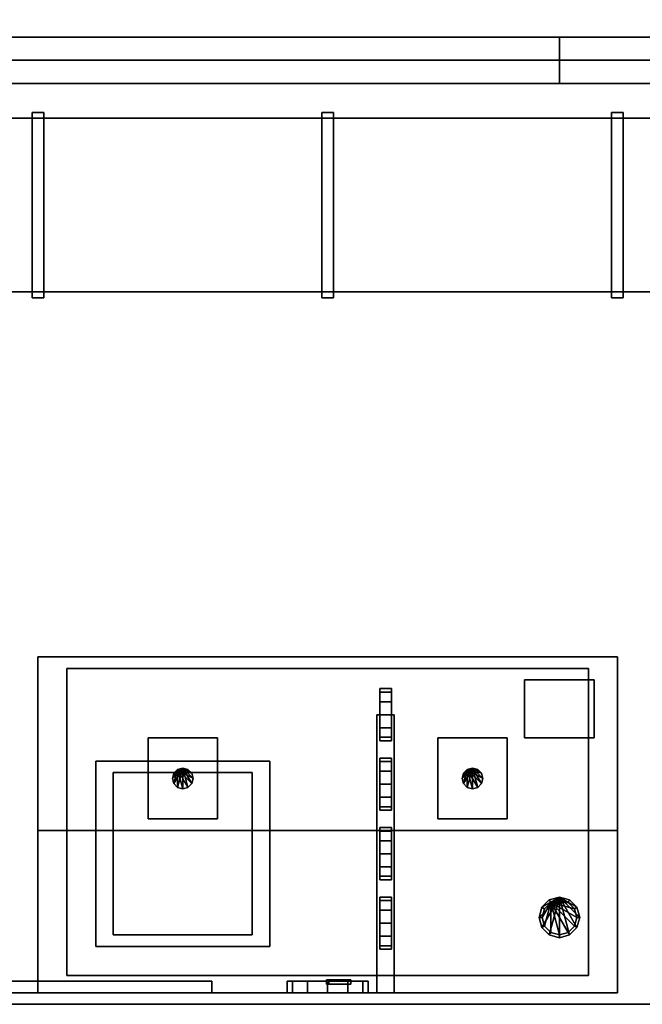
# Model space of a CAD drawing. Header units: millimetres. Extents: x 8500 to 19000, y -3980 to 3980.
# Tile 3 of 31: x 9569 to 10643, y -3980 to -2280. Entities that reach past the tile are written whole.
import ezdxf

# ---------------------------------------------------------------- set-up
doc = ezdxf.new("R2010")
doc.units = ezdxf.units.MM

msp = doc.modelspace()

# ---------------------------------------------------------------- linework, layer by layer
for points in [[(8500, -3980, 840), (19000, -3980, 840), (19000, 3980, 840), (8500, 3980, 840)], [(8500, -3980, 900), (8500, 3980, 900), (19000, 3980, 900), (19000, -3980, 900)], [(9200, -2390, 900), (10500, -2390, 900), (10500, -2310, 900), (9200, -2310, 900)], [(9200, -2390, 1900), (9200, -2310, 1900), (10500, -2310, 1900), (10500, -2390, 1900)], [(10500, -2310, 900), (10500, -2310, 1900), (9200, -2310, 1900), (9200, -2310, 900)], [(9200, -2390, 2600), (10500, -2390, 2600), (10500, -2310, 2600), (9200, -2310, 2600)], [(9200, -2390, 2800), (9200, -2310, 2800), (10500, -2310, 2800), (10500, -2390, 2800)], [(10500, -2310, 2600), (10500, -2310, 2800), (9200, -2310, 2800), (9200, -2310, 2600)], [(10500, -2390, 900), (10500, -2390, 1900), (10500, -2310, 1900), (10500, -2310, 900)], [(10500, -2390, 2600), (10500, -2390, 2800), (10500, -2310, 2800), (10500, -2310, 2600)], [(10500, -2390, 900), (10900, -2390, 900), (10900, -2310, 900), (10500, -2310, 900)], [(10500, -2390, 2800), (10500, -2310, 2800), (10900, -2310, 2800), (10900, -2390, 2800)], [(10900, -2310, 900), (10900, -2310, 2800), (10500, -2310, 2800), (10500, -2310, 900)], [(10500, -2310, 900), (10500, -2310, 2800), (10500, -2390, 2800), (10500, -2390, 900)], [(8500, -3980, 903), (10900, -3980, 903), (10900, -2350, 903), (8500, -2350, 903)], [(8500, -3980, 908), (8500, -2350, 908), (10900, -2350, 908), (10900, -3980, 908)], [(10900, -2350, 903), (10900, -2350, 908), (8500, -2350, 908), (8500, -2350, 903)], [(9200, -2390, 900), (9200, -2390, 1900), (10500, -2390, 1900), (10500, -2390, 900)], [(9200, -2390, 2600), (9200, -2390, 2800), (10500, -2390, 2800), (10500, -2390, 2600)], [(10500, -2390, 900), (10500, -2390, 2800), (10900, -2390, 2800), (10900, -2390, 900)], [(9590, -2760, 2480), (9610, -2760, 2480), (9610, -2440, 2480), (9590, -2440, 2480)], [(9590, -2760, 2600), (9590, -2440, 2600), (9610, -2440, 2600), (9610, -2760, 2600)], [(9610, -2440, 2480), (9610, -2440, 2600), (9590, -2440, 2600), (9590, -2440, 2480)], [(9590, -2440, 2480), (9590, -2440, 2600), (9590, -2760, 2600), (9590, -2760, 2480)], [(9610, -2760, 2480), (9610, -2760, 2600), (9610, -2440, 2600), (9610, -2440, 2480)], [(10090, -2760, 2480), (10110, -2760, 2480), (10110, -2440, 2480), (10090, -2440, 2480)], [(10090, -2760, 2600), (10090, -2440, 2600), (10110, -2440, 2600), (10110, -2760, 2600)], [(10110, -2440, 2480), (10110, -2440, 2600), (10090, -2440, 2600), (10090, -2440, 2480)], [(10090, -2440, 2480), (10090, -2440, 2600), (10090, -2760, 2600), (10090, -2760, 2480)], [(10110, -2760, 2480), (10110, -2760, 2600), (10110, -2440, 2600), (10110, -2440, 2480)], [(10590, -2760, 2480), (10610, -2760, 2480), (10610, -2440, 2480), (10590, -2440, 2480)], [(10590, -2760, 2600), (10590, -2440, 2600), (10610, -2440, 2600), (10610, -2760, 2600)], [(10610, -2440, 2480), (10610, -2440, 2600), (10590, -2440, 2600), (10590, -2440, 2480)], [(10590, -2440, 2480), (10590, -2440, 2600), (10590, -2760, 2600), (10590, -2760, 2480)], [(10610, -2760, 2480), (10610, -2760, 2600), (10610, -2440, 2600), (10610, -2440, 2480)], [(8700, -2750, 2500), (13800, -2750, 2500), (13800, -2450, 2500), (8700, -2450, 2500)], [(8700, -2750, 2580), (8700, -2450, 2580), (13800, -2450, 2580), (13800, -2750, 2580)], [(13800, -2450, 2500), (13800, -2450, 2580), (8700, -2450, 2580), (8700, -2450, 2500)], [(8700, -2750, 2500), (8700, -2750, 2580), (13800, -2750, 2580), (13800, -2750, 2500)], [(9590, -2760, 2480), (9590, -2760, 2600), (9610, -2760, 2600), (9610, -2760, 2480)], [(10090, -2760, 2480), (10090, -2760, 2600), (10110, -2760, 2600), (10110, -2760, 2480)], [(10590, -2760, 2480), (10590, -2760, 2600), (10610, -2760, 2600), (10610, -2760, 2480)], [(9600, -3960, 900), (10600, -3960, 900), (10600, -3380, 900), (9600, -3380, 900)], [(9600, -3960, 1680), (9600, -3380, 1680), (10600, -3380, 1680), (10600, -3960, 1680)], [(10600, -3380, 900), (10600, -3380, 1680), (9600, -3380, 1680), (9600, -3380, 900)], [(9600, -3380, 900), (9600, -3380, 1680), (9600, -3960, 1680), (9600, -3960, 900)], [(10600, -3960, 900), (10600, -3960, 1680), (10600, -3380, 1680), (10600, -3380, 900)], [(9650, -3930, 1680), (10550, -3930, 1680), (10550, -3400, 1680), (9650, -3400, 1680)], [(9650, -3930, 1700), (9650, -3400, 1700), (10550, -3400, 1700), (10550, -3930, 1700)], [(10550, -3400, 1680), (10550, -3400, 1700), (9650, -3400, 1700), (9650, -3400, 1680)], [(9650, -3400, 1680), (9650, -3400, 1700), (9650, -3930, 1700), (9650, -3930, 1680)], [(10550, -3930, 1680), (10550, -3930, 1700), (10550, -3400, 1700), (10550, -3400, 1680)], [(10440, -3520, 1700), (10560, -3520, 1700), (10560, -3420, 1700), (10440, -3420, 1700)], [(10440, -3520, 1740), (10440, -3420, 1740), (10560, -3420, 1740), (10560, -3520, 1740)], [(10560, -3420, 1700), (10560, -3420, 1740), (10440, -3420, 1740), (10440, -3420, 1700)], [(10440, -3420, 1700), (10440, -3420, 1740), (10440, -3520, 1740), (10440, -3520, 1700)], [(10560, -3520, 1700), (10560, -3520, 1740), (10560, -3420, 1740), (10560, -3420, 1700)], [(10190, -3441, 2722.5), (10190, -3441, 2677.5), (10190, -3435, 2700)], [(10190, -3435, 2700), (10190, -3441, 2677.5), (10210, -3441, 2677.5), (10210, -3435, 2700)], [(10190, -3441, 2722.5), (10190, -3435, 2700), (10210, -3435, 2700), (10210, -3441, 2722.5)], [(10190, -3441, 2722.5), (10190, -3457.5, 2739), (10190, -3480, 2745)], [(10190, -3441, 2722.5), (10190, -3480, 2745), (10190, -3502.5, 2739)], [(10190, -3441, 2722.5), (10190, -3502.5, 2739), (10190, -3519, 2722.5)], [(10190, -3441, 2722.5), (10190, -3519, 2722.5), (10190, -3525, 2700)], [(10190, -3441, 2722.5), (10190, -3525, 2700), (10190, -3519, 2677.5)], [(10190, -3441, 2722.5), (10190, -3519, 2677.5), (10190, -3502.5, 2661)], [(10190, -3441, 2722.5), (10190, -3502.5, 2661), (10190, -3480, 2655)], [(10190, -3441, 2722.5), (10190, -3480, 2655), (10190, -3457.5, 2661)], [(10190, -3441, 2722.5), (10190, -3457.5, 2661), (10190, -3441, 2677.5)], [(10190, -3441, 2677.5), (10190, -3457.5, 2661), (10210, -3457.5, 2661), (10210, -3441, 2677.5)], [(10190, -3457.5, 2739), (10190, -3441, 2722.5), (10210, -3441, 2722.5), (10210, -3457.5, 2739)], [(10210, -3435, 2700), (10210, -3441, 2677.5), (10210, -3457.5, 2661)], [(10210, -3435, 2700), (10210, -3457.5, 2661), (10210, -3480, 2655)], [(10210, -3435, 2700), (10210, -3480, 2655), (10210, -3502.5, 2661)], [(10210, -3435, 2700), (10210, -3502.5, 2661), (10210, -3519, 2677.5)], [(10210, -3435, 2700), (10210, -3519, 2677.5), (10210, -3525, 2700)], [(10210, -3435, 2700), (10210, -3525, 2700), (10210, -3519, 2722.5)], [(10210, -3435, 2700), (10210, -3519, 2722.5), (10210, -3502.5, 2739)], [(10210, -3435, 2700), (10210, -3502.5, 2739), (10210, -3480, 2745)], [(10210, -3435, 2700), (10210, -3480, 2745), (10210, -3457.5, 2739)], [(10210, -3435, 2700), (10210, -3457.5, 2739), (10210, -3441, 2722.5)], [(10190, -3457.5, 2661), (10190, -3480, 2655), (10210, -3480, 2655), (10210, -3457.5, 2661)], [(10190, -3480, 2745), (10190, -3457.5, 2739), (10210, -3457.5, 2739), (10210, -3480, 2745)], [(10185, -3960, 2740), (10215, -3960, 2740), (10215, -3480, 2740), (10185, -3480, 2740)], [(10185, -3960, 2770), (10185, -3480, 2770), (10215, -3480, 2770), (10215, -3960, 2770)], [(10215, -3480, 2740), (10215, -3480, 2770), (10185, -3480, 2770), (10185, -3480, 2740)], [(10185, -3480, 2740), (10185, -3480, 2770), (10185, -3960, 2770), (10185, -3960, 2740)], [(10190, -3480, 2655), (10190, -3502.5, 2661), (10210, -3502.5, 2661), (10210, -3480, 2655)], [(10190, -3502.5, 2739), (10190, -3480, 2745), (10210, -3480, 2745), (10210, -3502.5, 2739)], [(10215, -3960, 2740), (10215, -3960, 2770), (10215, -3480, 2770), (10215, -3480, 2740)], [(10190, -3502.5, 2661), (10190, -3519, 2677.5), (10210, -3519, 2677.5), (10210, -3502.5, 2661)], [(10190, -3519, 2722.5), (10190, -3502.5, 2739), (10210, -3502.5, 2739), (10210, -3519, 2722.5)], [(10190, -3519, 2677.5), (10190, -3525, 2700), (10210, -3525, 2700), (10210, -3519, 2677.5)], [(10190, -3525, 2700), (10190, -3519, 2722.5), (10210, -3519, 2722.5), (10210, -3525, 2700)], [(9790, -3660, 1700), (9910, -3660, 1700), (9910, -3520, 1700), (9790, -3520, 1700)], [(9790, -3660, 1760), (9790, -3520, 1760), (9910, -3520, 1760), (9910, -3660, 1760)], [(9910, -3520, 1700), (9910, -3520, 1760), (9790, -3520, 1760), (9790, -3520, 1700)], [(9790, -3520, 1700), (9790, -3520, 1760), (9790, -3660, 1760), (9790, -3660, 1700)], [(9910, -3660, 1700), (9910, -3660, 1760), (9910, -3520, 1760), (9910, -3520, 1700)], [(10290, -3660, 1700), (10410, -3660, 1700), (10410, -3520, 1700), (10290, -3520, 1700)], [(10290, -3660, 1760), (10290, -3520, 1760), (10410, -3520, 1760), (10410, -3660, 1760)], [(10410, -3520, 1700), (10410, -3520, 1760), (10290, -3520, 1760), (10290, -3520, 1700)], [(10290, -3520, 1700), (10290, -3520, 1760), (10290, -3660, 1760), (10290, -3660, 1700)], [(10410, -3660, 1700), (10410, -3660, 1760), (10410, -3520, 1760), (10410, -3520, 1700)], [(10440, -3520, 1700), (10440, -3520, 1740), (10560, -3520, 1740), (10560, -3520, 1700)], [(9700, -3880, 1702), (10000, -3880, 1702), (10000, -3560, 1702), (9700, -3560, 1702)], [(9700, -3880, 1715), (9700, -3560, 1715), (10000, -3560, 1715), (10000, -3880, 1715)], [(10000, -3560, 1702), (10000, -3560, 1715), (9700, -3560, 1715), (9700, -3560, 1702)], [(9700, -3560, 1702), (9700, -3560, 1715), (9700, -3880, 1715), (9700, -3880, 1702)], [(10000, -3880, 1702), (10000, -3880, 1715), (10000, -3560, 1715), (10000, -3560, 1702)], [(10190, -3561, 2722.5), (10190, -3561, 2677.5), (10190, -3555, 2700)], [(10190, -3555, 2700), (10190, -3561, 2677.5), (10210, -3561, 2677.5), (10210, -3555, 2700)], [(10190, -3561, 2722.5), (10190, -3555, 2700), (10210, -3555, 2700), (10210, -3561, 2722.5)], [(10190, -3561, 2722.5), (10190, -3577.5, 2739), (10190, -3600, 2745)], [(10190, -3561, 2722.5), (10190, -3600, 2745), (10190, -3622.5, 2739)], [(10190, -3561, 2722.5), (10190, -3622.5, 2739), (10190, -3639, 2722.5)], [(10190, -3561, 2722.5), (10190, -3639, 2722.5), (10190, -3645, 2700)], [(10190, -3561, 2722.5), (10190, -3645, 2700), (10190, -3639, 2677.5)], [(10190, -3561, 2722.5), (10190, -3639, 2677.5), (10190, -3622.5, 2661)], [(10190, -3561, 2722.5), (10190, -3622.5, 2661), (10190, -3600, 2655)], [(10190, -3561, 2722.5), (10190, -3600, 2655), (10190, -3577.5, 2661)], [(10190, -3561, 2722.5), (10190, -3577.5, 2661), (10190, -3561, 2677.5)], [(10190, -3561, 2677.5), (10190, -3577.5, 2661), (10210, -3577.5, 2661), (10210, -3561, 2677.5)], [(10190, -3577.5, 2739), (10190, -3561, 2722.5), (10210, -3561, 2722.5), (10210, -3577.5, 2739)], [(10210, -3555, 2700), (10210, -3561, 2677.5), (10210, -3577.5, 2661)], [(10210, -3555, 2700), (10210, -3577.5, 2661), (10210, -3600, 2655)], [(10210, -3555, 2700), (10210, -3600, 2655), (10210, -3622.5, 2661)], [(10210, -3555, 2700), (10210, -3622.5, 2661), (10210, -3639, 2677.5)], [(10210, -3555, 2700), (10210, -3639, 2677.5), (10210, -3645, 2700)], [(10210, -3555, 2700), (10210, -3645, 2700), (10210, -3639, 2722.5)], [(10210, -3555, 2700), (10210, -3639, 2722.5), (10210, -3622.5, 2739)], [(10210, -3555, 2700), (10210, -3622.5, 2739), (10210, -3600, 2745)], [(10210, -3555, 2700), (10210, -3600, 2745), (10210, -3577.5, 2739)], [(10210, -3555, 2700), (10210, -3577.5, 2739), (10210, -3561, 2722.5)], [(9730, -3860, 1715), (9970, -3860, 1715), (9970, -3580, 1715), (9730, -3580, 1715)], [(9730, -3860, 1720), (9730, -3580, 1720), (9970, -3580, 1720), (9970, -3860, 1720)], [(9970, -3580, 1715), (9970, -3580, 1720), (9730, -3580, 1720), (9730, -3580, 1715)], [(9730, -3580, 1715), (9730, -3580, 1720), (9730, -3860, 1720), (9730, -3860, 1715)], [(9850, -3572, 1910), (9834.4, -3599, 1910), (9832, -3590, 1910)], [(9850, -3572, 1910), (9832, -3590, 1910), (9834.4, -3581, 1910)], [(9841, -3574.4, 1890), (9834.4, -3581, 1890), (9832, -3590, 1890)], [(9841, -3574.4, 1890), (9832, -3590, 1890), (9834.4, -3599, 1890)], [(9832, -3590, 1890), (9834.4, -3581, 1890), (9834.4, -3581, 1910), (9832, -3590, 1910)], [(9850, -3572, 1910), (9841, -3605.6, 1910), (9834.4, -3599, 1910)], [(9850, -3572, 1910), (9834.4, -3581, 1910), (9841, -3574.4, 1910)], [(9841, -3574.4, 1890), (9834.4, -3599, 1890), (9841, -3605.6, 1890)], [(9834.4, -3581, 1890), (9841, -3574.4, 1890), (9841, -3574.4, 1910), (9834.4, -3581, 1910)], [(9841, -3574.4, 1890), (9859, -3574.4, 1890), (9850, -3572, 1890)], [(9850, -3572, 1910), (9850, -3608, 1910), (9841, -3605.6, 1910)], [(9841, -3574.4, 1890), (9850, -3572, 1890), (9850, -3572, 1910), (9841, -3574.4, 1910)], [(9841, -3574.4, 1890), (9841, -3605.6, 1890), (9850, -3608, 1890)], [(9841, -3574.4, 1890), (9850, -3608, 1890), (9859, -3605.6, 1890)], [(9841, -3574.4, 1890), (9859, -3605.6, 1890), (9865.6, -3599, 1890)], [(9841, -3574.4, 1890), (9865.6, -3599, 1890), (9868, -3590, 1890)], [(9841, -3574.4, 1890), (9868, -3590, 1890), (9865.6, -3581, 1890)], [(9841, -3574.4, 1890), (9865.6, -3581, 1890), (9859, -3574.4, 1890)], [(9850, -3572, 1910), (9859, -3574.4, 1910), (9865.6, -3581, 1910)], [(9850, -3572, 1910), (9865.6, -3581, 1910), (9868, -3590, 1910)], [(9850, -3572, 1910), (9868, -3590, 1910), (9865.6, -3599, 1910)], [(9850, -3572, 1910), (9865.6, -3599, 1910), (9859, -3605.6, 1910)], [(9850, -3572, 1910), (9859, -3605.6, 1910), (9850, -3608, 1910)], [(9850, -3572, 1890), (9859, -3574.4, 1890), (9859, -3574.4, 1910), (9850, -3572, 1910)], [(9859, -3574.4, 1890), (9865.6, -3581, 1890), (9865.6, -3581, 1910), (9859, -3574.4, 1910)], [(9865.6, -3581, 1890), (9868, -3590, 1890), (9868, -3590, 1910), (9865.6, -3581, 1910)], [(9970, -3860, 1715), (9970, -3860, 1720), (9970, -3580, 1720), (9970, -3580, 1715)], [(10190, -3577.5, 2661), (10190, -3600, 2655), (10210, -3600, 2655), (10210, -3577.5, 2661)], [(10190, -3600, 2745), (10190, -3577.5, 2739), (10210, -3577.5, 2739), (10210, -3600, 2745)], [(10350, -3572, 1910), (10334.4, -3599, 1910), (10332, -3590, 1910)], [(10350, -3572, 1910), (10332, -3590, 1910), (10334.4, -3581, 1910)], [(10341, -3574.4, 1890), (10334.4, -3581, 1890), (10332, -3590, 1890)], [(10341, -3574.4, 1890), (10332, -3590, 1890), (10334.4, -3599, 1890)], [(10332, -3590, 1890), (10334.4, -3581, 1890), (10334.4, -3581, 1910), (10332, -3590, 1910)], [(10350, -3572, 1910), (10341, -3605.6, 1910), (10334.4, -3599, 1910)], [(10350, -3572, 1910), (10334.4, -3581, 1910), (10341, -3574.4, 1910)], [(10341, -3574.4, 1890), (10334.4, -3599, 1890), (10341, -3605.6, 1890)], [(10334.4, -3581, 1890), (10341, -3574.4, 1890), (10341, -3574.4, 1910), (10334.4, -3581, 1910)], [(10341, -3574.4, 1890), (10359, -3574.4, 1890), (10350, -3572, 1890)], [(10350, -3572, 1910), (10350, -3608, 1910), (10341, -3605.6, 1910)], [(10341, -3574.4, 1890), (10350, -3572, 1890), (10350, -3572, 1910), (10341, -3574.4, 1910)], [(10341, -3574.4, 1890), (10341, -3605.6, 1890), (10350, -3608, 1890)], [(10341, -3574.4, 1890), (10350, -3608, 1890), (10359, -3605.6, 1890)], [(10341, -3574.4, 1890), (10359, -3605.6, 1890), (10365.6, -3599, 1890)], [(10341, -3574.4, 1890), (10365.6, -3599, 1890), (10368, -3590, 1890)], [(10341, -3574.4, 1890), (10368, -3590, 1890), (10365.6, -3581, 1890)], [(10341, -3574.4, 1890), (10365.6, -3581, 1890), (10359, -3574.4, 1890)], [(10350, -3572, 1910), (10359, -3574.4, 1910), (10365.6, -3581, 1910)], [(10350, -3572, 1910), (10365.6, -3581, 1910), (10368, -3590, 1910)], [(10350, -3572, 1910), (10368, -3590, 1910), (10365.6, -3599, 1910)], [(10350, -3572, 1910), (10365.6, -3599, 1910), (10359, -3605.6, 1910)], [(10350, -3572, 1910), (10359, -3605.6, 1910), (10350, -3608, 1910)], [(10350, -3572, 1890), (10359, -3574.4, 1890), (10359, -3574.4, 1910), (10350, -3572, 1910)], [(10359, -3574.4, 1890), (10365.6, -3581, 1890), (10365.6, -3581, 1910), (10359, -3574.4, 1910)], [(10365.6, -3581, 1890), (10368, -3590, 1890), (10368, -3590, 1910), (10365.6, -3581, 1910)], [(9834.4, -3599, 1890), (9832, -3590, 1890), (9832, -3590, 1910), (9834.4, -3599, 1910)], [(9841, -3605.6, 1890), (9834.4, -3599, 1890), (9834.4, -3599, 1910), (9841, -3605.6, 1910)], [(9865.6, -3599, 1890), (9859, -3605.6, 1890), (9859, -3605.6, 1910), (9865.6, -3599, 1910)], [(9868, -3590, 1890), (9865.6, -3599, 1890), (9865.6, -3599, 1910), (9868, -3590, 1910)], [(10190, -3600, 2655), (10190, -3622.5, 2661), (10210, -3622.5, 2661), (10210, -3600, 2655)], [(10190, -3622.5, 2739), (10190, -3600, 2745), (10210, -3600, 2745), (10210, -3622.5, 2739)], [(10334.4, -3599, 1890), (10332, -3590, 1890), (10332, -3590, 1910), (10334.4, -3599, 1910)], [(10341, -3605.6, 1890), (10334.4, -3599, 1890), (10334.4, -3599, 1910), (10341, -3605.6, 1910)], [(10365.6, -3599, 1890), (10359, -3605.6, 1890), (10359, -3605.6, 1910), (10365.6, -3599, 1910)], [(10368, -3590, 1890), (10365.6, -3599, 1890), (10365.6, -3599, 1910), (10368, -3590, 1910)], [(9850, -3608, 1890), (9841, -3605.6, 1890), (9841, -3605.6, 1910), (9850, -3608, 1910)], [(9859, -3605.6, 1890), (9850, -3608, 1890), (9850, -3608, 1910), (9859, -3605.6, 1910)], [(10350, -3608, 1890), (10341, -3605.6, 1890), (10341, -3605.6, 1910), (10350, -3608, 1910)], [(10359, -3605.6, 1890), (10350, -3608, 1890), (10350, -3608, 1910), (10359, -3605.6, 1910)], [(10190, -3622.5, 2661), (10190, -3639, 2677.5), (10210, -3639, 2677.5), (10210, -3622.5, 2661)], [(10190, -3639, 2722.5), (10190, -3622.5, 2739), (10210, -3622.5, 2739), (10210, -3639, 2722.5)], [(10190, -3639, 2677.5), (10190, -3645, 2700), (10210, -3645, 2700), (10210, -3639, 2677.5)], [(10190, -3645, 2700), (10190, -3639, 2722.5), (10210, -3639, 2722.5), (10210, -3645, 2700)], [(9790, -3660, 1700), (9790, -3660, 1760), (9910, -3660, 1760), (9910, -3660, 1700)], [(10290, -3660, 1700), (10290, -3660, 1760), (10410, -3660, 1760), (10410, -3660, 1700)], [(9600, -3960, 1680), (10600, -3960, 1680), (10600, -3680, 1680), (9600, -3680, 1680)], [(9600, -3960, 2400), (9600, -3680, 2400), (10600, -3680, 2400), (10600, -3960, 2400)], [(10600, -3680, 1680), (10600, -3680, 2400), (9600, -3680, 2400), (9600, -3680, 1680)], [(9600, -3680, 1680), (9600, -3680, 2400), (9600, -3960, 2400), (9600, -3960, 1680)], [(10190, -3681, 2722.5), (10190, -3681, 2677.5), (10190, -3675, 2700)], [(10190, -3675, 2700), (10190, -3681, 2677.5), (10210, -3681, 2677.5), (10210, -3675, 2700)], [(10190, -3681, 2722.5), (10190, -3675, 2700), (10210, -3675, 2700), (10210, -3681, 2722.5)], [(10190, -3681, 2722.5), (10190, -3697.5, 2739), (10190, -3720, 2745)], [(10190, -3681, 2722.5), (10190, -3720, 2745), (10190, -3742.5, 2739)], [(10190, -3681, 2722.5), (10190, -3742.5, 2739), (10190, -3759, 2722.5)], [(10190, -3681, 2722.5), (10190, -3759, 2722.5), (10190, -3765, 2700)], [(10190, -3681, 2722.5), (10190, -3765, 2700), (10190, -3759, 2677.5)], [(10190, -3681, 2722.5), (10190, -3759, 2677.5), (10190, -3742.5, 2661)], [(10190, -3681, 2722.5), (10190, -3742.5, 2661), (10190, -3720, 2655)], [(10190, -3681, 2722.5), (10190, -3720, 2655), (10190, -3697.5, 2661)], [(10190, -3681, 2722.5), (10190, -3697.5, 2661), (10190, -3681, 2677.5)], [(10190, -3681, 2677.5), (10190, -3697.5, 2661), (10210, -3697.5, 2661), (10210, -3681, 2677.5)], [(10190, -3697.5, 2739), (10190, -3681, 2722.5), (10210, -3681, 2722.5), (10210, -3697.5, 2739)], [(10210, -3675, 2700), (10210, -3681, 2677.5), (10210, -3697.5, 2661)], [(10210, -3675, 2700), (10210, -3697.5, 2661), (10210, -3720, 2655)], [(10210, -3675, 2700), (10210, -3720, 2655), (10210, -3742.5, 2661)], [(10210, -3675, 2700), (10210, -3742.5, 2661), (10210, -3759, 2677.5)], [(10210, -3675, 2700), (10210, -3759, 2677.5), (10210, -3765, 2700)], [(10210, -3675, 2700), (10210, -3765, 2700), (10210, -3759, 2722.5)], [(10210, -3675, 2700), (10210, -3759, 2722.5), (10210, -3742.5, 2739)], [(10210, -3675, 2700), (10210, -3742.5, 2739), (10210, -3720, 2745)], [(10210, -3675, 2700), (10210, -3720, 2745), (10210, -3697.5, 2739)], [(10210, -3675, 2700), (10210, -3697.5, 2739), (10210, -3681, 2722.5)], [(10600, -3960, 1680), (10600, -3960, 2400), (10600, -3680, 2400), (10600, -3680, 1680)], [(10190, -3697.5, 2661), (10190, -3720, 2655), (10210, -3720, 2655), (10210, -3697.5, 2661)], [(10190, -3720, 2745), (10190, -3697.5, 2739), (10210, -3697.5, 2739), (10210, -3720, 2745)], [(10190, -3720, 2655), (10190, -3742.5, 2661), (10210, -3742.5, 2661), (10210, -3720, 2655)], [(10190, -3742.5, 2739), (10190, -3720, 2745), (10210, -3720, 2745), (10210, -3742.5, 2739)], [(10190, -3742.5, 2661), (10190, -3759, 2677.5), (10210, -3759, 2677.5), (10210, -3742.5, 2661)], [(10190, -3759, 2722.5), (10190, -3742.5, 2739), (10210, -3742.5, 2739), (10210, -3759, 2722.5)], [(10190, -3759, 2677.5), (10190, -3765, 2700), (10210, -3765, 2700), (10210, -3759, 2677.5)], [(10190, -3765, 2700), (10190, -3759, 2722.5), (10210, -3759, 2722.5), (10210, -3765, 2700)], [(10190, -3801, 2722.5), (10190, -3801, 2677.5), (10190, -3795, 2700)], [(10190, -3795, 2700), (10190, -3801, 2677.5), (10210, -3801, 2677.5), (10210, -3795, 2700)], [(10190, -3801, 2722.5), (10190, -3795, 2700), (10210, -3795, 2700), (10210, -3801, 2722.5)], [(10190, -3801, 2722.5), (10190, -3817.5, 2739), (10190, -3840, 2745)], [(10190, -3801, 2722.5), (10190, -3840, 2745), (10190, -3862.5, 2739)], [(10190, -3801, 2722.5), (10190, -3862.5, 2739), (10190, -3879, 2722.5)], [(10190, -3801, 2722.5), (10190, -3879, 2722.5), (10190, -3885, 2700)], [(10190, -3801, 2722.5), (10190, -3885, 2700), (10190, -3879, 2677.5)], [(10190, -3801, 2722.5), (10190, -3879, 2677.5), (10190, -3862.5, 2661)], [(10190, -3801, 2722.5), (10190, -3862.5, 2661), (10190, -3840, 2655)], [(10190, -3801, 2722.5), (10190, -3840, 2655), (10190, -3817.5, 2661)], [(10190, -3801, 2722.5), (10190, -3817.5, 2661), (10190, -3801, 2677.5)], [(10190, -3801, 2677.5), (10190, -3817.5, 2661), (10210, -3817.5, 2661), (10210, -3801, 2677.5)], [(10190, -3817.5, 2739), (10190, -3801, 2722.5), (10210, -3801, 2722.5), (10210, -3817.5, 2739)], [(10210, -3795, 2700), (10210, -3801, 2677.5), (10210, -3817.5, 2661)], [(10210, -3795, 2700), (10210, -3817.5, 2661), (10210, -3840, 2655)], [(10210, -3795, 2700), (10210, -3840, 2655), (10210, -3862.5, 2661)], [(10210, -3795, 2700), (10210, -3862.5, 2661), (10210, -3879, 2677.5)], [(10210, -3795, 2700), (10210, -3879, 2677.5), (10210, -3885, 2700)], [(10210, -3795, 2700), (10210, -3885, 2700), (10210, -3879, 2722.5)], [(10210, -3795, 2700), (10210, -3879, 2722.5), (10210, -3862.5, 2739)], [(10210, -3795, 2700), (10210, -3862.5, 2739), (10210, -3840, 2745)], [(10210, -3795, 2700), (10210, -3840, 2745), (10210, -3817.5, 2739)], [(10210, -3795, 2700), (10210, -3817.5, 2739), (10210, -3801, 2722.5)], [(10500, -3795, 1780), (10469.7, -3847.5, 1780), (10465, -3830, 1780)], [(10500, -3795, 1780), (10465, -3830, 1780), (10469.7, -3812.5, 1780)], [(10500, -3795, 1780), (10482.5, -3860.3, 1780), (10469.7, -3847.5, 1780)], [(10500, -3795, 1780), (10469.7, -3812.5, 1780), (10482.5, -3799.7, 1780)], [(10474, -3815, 1700), (10485, -3804, 1700), (10482.5, -3799.7, 1780), (10469.7, -3812.5, 1780)], [(10485, -3804, 1700), (10474, -3815, 1700), (10470, -3830, 1700)], [(10485, -3804, 1700), (10470, -3830, 1700), (10474, -3845, 1700)], [(10485, -3804, 1700), (10474, -3845, 1700), (10485, -3856, 1700)], [(10500, -3795, 1780), (10500, -3865, 1780), (10482.5, -3860.3, 1780)], [(10485, -3804, 1700), (10500, -3800, 1700), (10500, -3795, 1780), (10482.5, -3799.7, 1780)], [(10485, -3804, 1700), (10515, -3804, 1700), (10500, -3800, 1700)], [(10485, -3804, 1700), (10485, -3856, 1700), (10500, -3860, 1700)], [(10485, -3804, 1700), (10500, -3860, 1700), (10515, -3856, 1700)], [(10485, -3804, 1700), (10515, -3856, 1700), (10526, -3845, 1700)], [(10485, -3804, 1700), (10526, -3845, 1700), (10530, -3830, 1700)], [(10485, -3804, 1700), (10530, -3830, 1700), (10526, -3815, 1700)], [(10485, -3804, 1700), (10526, -3815, 1700), (10515, -3804, 1700)], [(10500, -3795, 1780), (10517.5, -3799.7, 1780), (10530.3, -3812.5, 1780)], [(10500, -3795, 1780), (10530.3, -3812.5, 1780), (10535, -3830, 1780)], [(10500, -3795, 1780), (10535, -3830, 1780), (10530.3, -3847.5, 1780)], [(10500, -3795, 1780), (10530.3, -3847.5, 1780), (10517.5, -3860.3, 1780)], [(10500, -3795, 1780), (10517.5, -3860.3, 1780), (10500, -3865, 1780)], [(10500, -3800, 1700), (10515, -3804, 1700), (10517.5, -3799.7, 1780), (10500, -3795, 1780)], [(10515, -3804, 1700), (10526, -3815, 1700), (10530.3, -3812.5, 1780), (10517.5, -3799.7, 1780)], [(10190, -3817.5, 2661), (10190, -3840, 2655), (10210, -3840, 2655), (10210, -3817.5, 2661)], [(10190, -3840, 2745), (10190, -3817.5, 2739), (10210, -3817.5, 2739), (10210, -3840, 2745)], [(10470, -3830, 1700), (10474, -3815, 1700), (10469.7, -3812.5, 1780), (10465, -3830, 1780)], [(10526, -3815, 1700), (10530, -3830, 1700), (10535, -3830, 1780), (10530.3, -3812.5, 1780)], [(10190, -3840, 2655), (10190, -3862.5, 2661), (10210, -3862.5, 2661), (10210, -3840, 2655)], [(10190, -3862.5, 2739), (10190, -3840, 2745), (10210, -3840, 2745), (10210, -3862.5, 2739)], [(10474, -3845, 1700), (10470, -3830, 1700), (10465, -3830, 1780), (10469.7, -3847.5, 1780)], [(10530, -3830, 1700), (10526, -3845, 1700), (10530.3, -3847.5, 1780), (10535, -3830, 1780)], [(10485, -3856, 1700), (10474, -3845, 1700), (10469.7, -3847.5, 1780), (10482.5, -3860.3, 1780)], [(10500, -3860, 1700), (10485, -3856, 1700), (10482.5, -3860.3, 1780), (10500, -3865, 1780)], [(10515, -3856, 1700), (10500, -3860, 1700), (10500, -3865, 1780), (10517.5, -3860.3, 1780)], [(10526, -3845, 1700), (10515, -3856, 1700), (10517.5, -3860.3, 1780), (10530.3, -3847.5, 1780)], [(9730, -3860, 1715), (9730, -3860, 1720), (9970, -3860, 1720), (9970, -3860, 1715)], [(10190, -3862.5, 2661), (10190, -3879, 2677.5), (10210, -3879, 2677.5), (10210, -3862.5, 2661)], [(10190, -3879, 2722.5), (10190, -3862.5, 2739), (10210, -3862.5, 2739), (10210, -3879, 2722.5)], [(9700, -3880, 1702), (9700, -3880, 1715), (10000, -3880, 1715), (10000, -3880, 1702)], [(10190, -3879, 2677.5), (10190, -3885, 2700), (10210, -3885, 2700), (10210, -3879, 2677.5)], [(10190, -3885, 2700), (10190, -3879, 2722.5), (10210, -3879, 2722.5), (10210, -3885, 2700)], [(9100, -3960, 2400), (9900, -3960, 2400), (9900, -3940, 2400), (9100, -3940, 2400)], [(9100, -3960, 2700), (9100, -3940, 2700), (9900, -3940, 2700), (9900, -3960, 2700)], [(9900, -3940, 2400), (9900, -3940, 2700), (9100, -3940, 2700), (9100, -3940, 2400)], [(9650, -3930, 1680), (9650, -3930, 1700), (10550, -3930, 1700), (10550, -3930, 1680)], [(9900, -3960, 2400), (9900, -3960, 2700), (9900, -3940, 2700), (9900, -3940, 2400)], [(10065, -3940, 2710.6), (10039.4, -3940, 2685), (10030, -3940, 2650)], [(10065, -3940, 2710.6), (10030, -3940, 2650), (10039.4, -3940, 2615)], [(10039.4, -3940, 2615), (10030, -3940, 2650), (10030, -3960, 2650), (10039.4, -3960, 2615)], [(10030, -3940, 2650), (10039.4, -3940, 2685), (10039.4, -3960, 2685), (10030, -3960, 2650)], [(10065, -3940, 2710.6), (10039.4, -3940, 2615), (10065, -3940, 2589.4)], [(10065, -3940, 2589.4), (10039.4, -3940, 2615), (10039.4, -3960, 2615), (10065, -3960, 2589.4)], [(10039.4, -3940, 2685), (10065, -3940, 2710.6), (10065, -3960, 2710.6), (10039.4, -3960, 2685)], [(10065, -3940, 2710.6), (10065, -3940, 2589.4), (10100, -3940, 2580)], [(10065, -3940, 2710.6), (10100, -3940, 2580), (10135, -3940, 2589.4)], [(10065, -3940, 2710.6), (10135, -3940, 2589.4), (10160.6, -3940, 2615)], [(10065, -3940, 2710.6), (10160.6, -3940, 2615), (10170, -3940, 2650)], [(10065, -3940, 2710.6), (10170, -3940, 2650), (10160.6, -3940, 2685)], [(10065, -3940, 2710.6), (10160.6, -3940, 2685), (10135, -3940, 2710.6)], [(10065, -3940, 2710.6), (10135, -3940, 2710.6), (10100, -3940, 2720)], [(10100, -3940, 2580), (10065, -3940, 2589.4), (10065, -3960, 2589.4), (10100, -3960, 2580)], [(10065, -3940, 2710.6), (10100, -3940, 2720), (10100, -3960, 2720), (10065, -3960, 2710.6)], [(10098, -3945, 2640), (10102, -3945, 2640), (10102, -3938, 2640), (10098, -3938, 2640)], [(10098, -3945, 2700), (10098, -3938, 2700), (10102, -3938, 2700), (10102, -3945, 2700)], [(10102, -3938, 2640), (10102, -3938, 2700), (10098, -3938, 2700), (10098, -3938, 2640)], [(10098, -3938, 2640), (10098, -3938, 2700), (10098, -3945, 2700), (10098, -3945, 2640)], [(10100, -3945, 2648), (10140, -3945, 2648), (10140, -3938, 2648), (10100, -3938, 2648)], [(10100, -3945, 2652), (10100, -3938, 2652), (10140, -3938, 2652), (10140, -3945, 2652)], [(10140, -3938, 2648), (10140, -3938, 2652), (10100, -3938, 2652), (10100, -3938, 2648)], [(10100, -3938, 2648), (10100, -3938, 2652), (10100, -3945, 2652), (10100, -3945, 2648)], [(10100, -3940, 2720), (10135, -3940, 2710.6), (10135, -3960, 2710.6), (10100, -3960, 2720)], [(10135, -3940, 2589.4), (10100, -3940, 2580), (10100, -3960, 2580), (10135, -3960, 2589.4)], [(10102, -3945, 2640), (10102, -3945, 2700), (10102, -3938, 2700), (10102, -3938, 2640)], [(10135, -3940, 2710.6), (10160.6, -3940, 2685), (10160.6, -3960, 2685), (10135, -3960, 2710.6)], [(10160.6, -3940, 2615), (10135, -3940, 2589.4), (10135, -3960, 2589.4), (10160.6, -3960, 2615)], [(10140, -3945, 2648), (10140, -3945, 2652), (10140, -3938, 2652), (10140, -3938, 2648)], [(10160.6, -3940, 2685), (10170, -3940, 2650), (10170, -3960, 2650), (10160.6, -3960, 2685)], [(10170, -3940, 2650), (10160.6, -3940, 2615), (10160.6, -3960, 2615), (10170, -3960, 2650)], [(9100, -3960, 2400), (9100, -3960, 2700), (9900, -3960, 2700), (9900, -3960, 2400)], [(9600, -3960, 900), (9600, -3960, 1680), (10600, -3960, 1680), (10600, -3960, 900)], [(9600, -3960, 1680), (9600, -3960, 2400), (10600, -3960, 2400), (10600, -3960, 1680)], [(10100, -3960, 2720), (10039.4, -3960, 2615), (10030, -3960, 2650)], [(10100, -3960, 2720), (10030, -3960, 2650), (10039.4, -3960, 2685)], [(10100, -3960, 2720), (10065, -3960, 2589.4), (10039.4, -3960, 2615)], [(10100, -3960, 2720), (10039.4, -3960, 2685), (10065, -3960, 2710.6)], [(10100, -3960, 2720), (10100, -3960, 2580), (10065, -3960, 2589.4)], [(10098, -3945, 2640), (10098, -3945, 2700), (10102, -3945, 2700), (10102, -3945, 2640)], [(10100, -3945, 2648), (10100, -3945, 2652), (10140, -3945, 2652), (10140, -3945, 2648)], [(10100, -3960, 2720), (10135, -3960, 2710.6), (10160.6, -3960, 2685)], [(10100, -3960, 2720), (10160.6, -3960, 2685), (10170, -3960, 2650)], [(10100, -3960, 2720), (10170, -3960, 2650), (10160.6, -3960, 2615)], [(10100, -3960, 2720), (10160.6, -3960, 2615), (10135, -3960, 2589.4)], [(10100, -3960, 2720), (10135, -3960, 2589.4), (10100, -3960, 2580)], [(10185, -3960, 2740), (10185, -3960, 2770), (10215, -3960, 2770), (10215, -3960, 2740)], [(8500, -3980, 840), (8500, -3980, 900), (19000, -3980, 900), (19000, -3980, 840)], [(8500, -3980, 903), (8500, -3980, 908), (10900, -3980, 908), (10900, -3980, 903)]]:
    msp.add_3dface(points)

doc.saveas('drawing.dxf')
